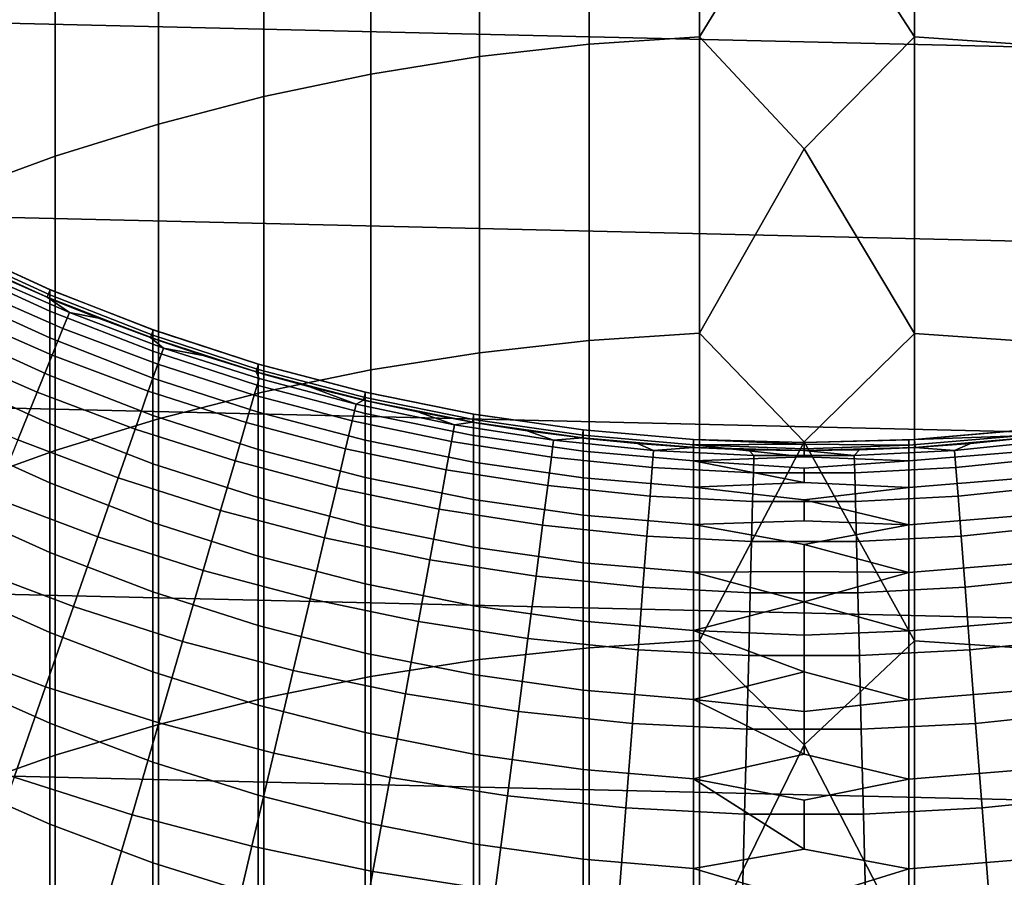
# Model space of a CAD drawing. Header units: metres. Extents: x -28 to 70, y -212 to 27.
# Tile 77 of 220: x -4.84 to 1.24, y -14.63 to -9.34. Entities that reach past the tile are written whole.
import ezdxf

# ---------------------------------------------------------------- set-up
doc = ezdxf.new("R2010")
doc.units = ezdxf.units.M
doc.layers.add('solid_10_261_012_XXX', color=7, linetype='CONTINUOUS')

msp = doc.modelspace()

# ---------------------------------------------------------------- linework, layer by layer
at = {"layer": 'solid_10_261_012_XXX'}
for points in [[(25.587807, -10.075421, -5), (-26.031919, -8.865052, -5), (-26.418852, -7.635068, -5), (26.031919, -8.865052, -5)], [(-1.326928, -7.727907, 340.562347), (-1.326928, -9.490334, 343.059113), (-0.64609, -9.444688, 343.092285), (-0.64609, -7.681373, 340.594238)], [(-0.64609, -7.681373, 340.594238), (-0.64609, -9.444688, 343.092285), (0, -8.391005, 341.647461)], [(0.682211, -7.683031, 340.593109), (0, -8.391005, 341.647461), (0.682211, -9.446315, 343.091095)], [(0.682211, -7.683031, 340.593109), (0.682211, -9.446315, 343.091095), (1.362875, -9.493628, 343.056732), (1.362875, -7.731265, 340.560028)], [(-2.00343, -7.806455, 340.508484), (-2.00343, -9.567381, 343.003143), (-1.326928, -9.490334, 343.059113), (-1.326928, -7.727907, 340.562347)], [(-2.673383, -7.916759, 340.432861), (-2.673383, -9.675578, 342.92453), (-2.00343, -9.567381, 343.003143), (-2.00343, -7.806455, 340.508484)], [(-3.334599, -8.058459, 340.335693), (-3.334599, -9.814572, 342.823547), (-2.673383, -9.675578, 342.92453), (-2.673383, -7.916759, 340.432861)], [(-3.984917, -8.231093, 340.217346), (-3.984917, -9.983909, 342.700531), (-3.334599, -9.814572, 342.823547), (-3.334599, -8.058459, 340.335693)], [(-4.62221, -8.434095, 340.078156), (-4.62221, -10.183033, 342.555847), (-3.984917, -9.983909, 342.700531), (-3.984917, -8.231093, 340.217346)], [(-5.244397, -8.666803, 339.91861), (-5.244397, -10.411296, 342.390015), (-4.62221, -10.183033, 342.555847), (-4.62221, -8.434095, 340.078156)], [(0.682211, -9.446315, 343.091095), (0, -8.391005, 341.647461), (-0.64609, -9.444688, 343.092285), (0, -10.136432, 344.063324)], [(25.087387, -11.263793, -5), (-25.587807, -10.075421, -5), (-26.031919, -8.865052, -5), (25.587807, -10.075421, -5)], [(-1.326928, -9.490334, 343.059113), (-1.326928, -11.320302, 345.506836), (-0.64609, -11.275578, 345.541229), (-0.64609, -9.444688, 343.092285)], [(-0.64609, -9.444688, 343.092285), (-0.64609, -11.275578, 345.541229), (0, -10.136432, 344.063324)], [(0.682211, -9.446315, 343.091095), (0, -10.136432, 344.063324), (0.682211, -11.277173, 345.540009)], [(0.682211, -9.446315, 343.091095), (0.682211, -11.277173, 345.540009), (1.362875, -11.323529, 345.504364), (1.362875, -9.493628, 343.056732)], [(-2.00343, -9.567381, 343.003143), (-2.00343, -11.395791, 345.448792), (-1.326928, -11.320302, 345.506836), (-1.326928, -9.490334, 343.059113)], [(-2.673383, -9.675578, 342.92453), (-2.673383, -11.501801, 345.367249), (-2.00343, -11.395791, 345.448792), (-2.00343, -9.567381, 343.003143)], [(-3.334599, -9.814572, 342.823547), (-3.334599, -11.637985, 345.262512), (-2.673383, -11.501801, 345.367249), (-2.673383, -9.675578, 342.92453)], [(-3.984917, -9.983909, 342.700531), (-3.984917, -11.803897, 345.134888), (-3.334599, -11.637985, 345.262512), (-3.334599, -9.814572, 342.823547)], [(-4.62221, -10.183033, 342.555847), (-4.62221, -11.998996, 344.984833), (-3.984917, -11.803897, 345.134888), (-3.984917, -9.983909, 342.700531)], [(24.531904, -12.427213, -5), (-25.087387, -11.263793, -5), (-25.587807, -10.075421, -5), (25.087387, -11.263793, -5)], [(0.682211, -11.277173, 345.540009), (0, -10.136432, 344.063324), (-0.64609, -11.275578, 345.541229), (0, -11.945554, 346.431885)], [(-5.244397, -10.411296, 342.390015), (-5.244397, -12.222644, 344.812805), (-4.62221, -11.998996, 344.984833), (-4.62221, -10.183033, 342.555847)], [(-4.65179, -11.007422, 231.529999), (-5.272583, -10.723916, 231.529999), (-5.294706, -10.768755, 231.529999), (-4.671167, -11.053514, 231.529999)], [(-4.65179, -11.007422, 231.529999), (-4.65555, -11.005833, 277.299988), (-5.27688, -10.721802, 277.299988), (-5.272583, -10.723916, 231.529999)], [(-5.27688, -10.755114, 279.738617), (-5.27688, -10.721802, 277.299988), (-4.65555, -11.005833, 277.299988), (-4.65555, -11.039038, 279.730865)], [(-4.65555, -11.039038, 279.730865), (-4.65555, -11.13863, 282.159912), (-5.27688, -10.855022, 282.175415), (-5.27688, -10.755114, 279.738617)], [(-4.592201, -11.086555, 193.699997), (-4.671167, -11.053514, 231.529999), (-5.294706, -10.768755, 231.529999), (-5.206605, -10.811626, 193.699997)], [(-4.353693, -11.182368, 181), (-4.592201, -11.086555, 193.699997), (-5.206605, -10.811626, 193.699997), (-4.671241, -11.053484, 181)], [(-4.671241, -11.053484, 181), (-5.206605, -10.811626, 193.699997), (-4.98498, -10.915584, 181)], [(-4.65555, -11.13863, 282.159912), (-4.65555, -11.304533, 284.585327), (-5.27688, -11.021456, 284.608582), (-5.27688, -10.855022, 282.175415)], [(-5.146593, -10.995808, 177.712189), (-4.573719, -11.246168, 177.712189), (-4.533841, -11.148114, 179.363678), (-5.10172, -10.899936, 179.363678)], [(-5.10172, -10.899936, 179.363678), (-4.533841, -11.148114, 179.363678), (-4.671241, -11.053484, 181), (-4.98498, -10.915584, 181)], [(-5.22151, -11.155869, 176.066772), (-4.640297, -11.409875, 176.066772), (-4.573719, -11.246168, 177.712189), (-5.146593, -10.995808, 177.712189)], [(-4.65555, -11.304533, 284.585327), (-4.65555, -11.536624, 287.00531), (-5.27688, -11.254287, 287.036285), (-5.27688, -11.021456, 284.608582)], [(-4.533841, -11.148114, 179.363678), (-4.353693, -11.182368, 181), (-4.671241, -11.053484, 181)], [(-4.015775, -11.255047, 231.529999), (-4.65179, -11.007422, 231.529999), (-4.671167, -11.053514, 231.529999), (-4.032648, -11.302112, 231.529999)], [(-3.963349, -11.3266, 193.699997), (-4.032648, -11.302112, 231.529999), (-4.671167, -11.053514, 231.529999), (-4.592201, -11.086555, 193.699997)], [(-4.015775, -11.255047, 231.529999), (-4.019004, -11.253893, 277.299988), (-4.65555, -11.005833, 277.299988), (-4.65179, -11.007422, 231.529999)], [(-4.65555, -11.039038, 279.730865), (-4.65555, -11.005833, 277.299988), (-4.019004, -11.253893, 277.299988), (-4.019004, -11.287005, 279.724091)], [(-4.019004, -11.287005, 279.724091), (-4.019004, -11.386319, 282.146362), (-4.65555, -11.13863, 282.159912), (-4.65555, -11.039038, 279.730865)], [(-3.708204, -11.412678, 181), (-3.963349, -11.3266, 193.699997), (-4.592201, -11.086555, 193.699997), (-4.032593, -11.302133, 181)], [(-4.032593, -11.302133, 181), (-4.592201, -11.086555, 193.699997), (-4.353693, -11.182368, 181)], [(-5.326333, -11.379826, 174.430466), (-4.733452, -11.63893, 174.430466), (-4.640297, -11.409875, 176.066772), (-5.22151, -11.155869, 176.066772)], [(-4.019004, -11.386319, 282.146362), (-4.019004, -11.55176, 284.565002), (-4.65555, -11.304533, 284.585327), (-4.65555, -11.13863, 282.159912)], [(-4.573719, -11.246168, 177.712189), (-3.988716, -11.466706, 177.712189), (-3.953938, -11.366729, 179.363678), (-4.533841, -11.148114, 179.363678)], [(-4.533841, -11.148114, 179.363678), (-3.953938, -11.366729, 179.363678), (-4.032593, -11.302133, 181), (-4.353693, -11.182368, 181)], [(23.922382, -13.563541, -5), (-24.531904, -12.427213, -5), (-25.087387, -11.263793, -5), (24.531904, -12.427213, -5)], [(-4.65555, -11.536624, 287.00531), (-4.65555, -11.834729, 289.41803), (-5.27688, -11.553344, 289.456726), (-5.27688, -11.254287, 287.036285)], [(-4.640297, -11.409875, 176.066772), (-4.046778, -11.633623, 176.066772), (-3.988716, -11.466706, 177.712189), (-4.573719, -11.246168, 177.712189)], [(-3.3667, -11.465941, 231.529999), (-4.015775, -11.255047, 231.529999), (-4.032648, -11.302112, 231.529999), (-3.38072, -11.513935, 231.529999)], [(-3.322026, -11.531008, 193.699997), (-3.38072, -11.513935, 231.529999), (-4.032648, -11.302112, 231.529999), (-3.963349, -11.3266, 193.699997)], [(-3.953938, -11.366729, 179.363678), (-3.708204, -11.412678, 181), (-4.032593, -11.302133, 181)], [(-3.3667, -11.465941, 231.529999), (-3.369324, -11.465172, 277.299988), (-4.019004, -11.253893, 277.299988), (-4.015775, -11.255047, 231.529999)], [(-4.019004, -11.287005, 279.724091), (-4.019004, -11.253893, 277.299988), (-3.369324, -11.465172, 277.299988), (-3.369324, -11.498205, 279.718323)], [(-3.369324, -11.498205, 279.718323), (-3.369324, -11.597282, 282.134827), (-4.019004, -11.386319, 282.146362), (-4.019004, -11.287005, 279.724091)], [(-1.326928, -11.320302, 345.506836), (-1.326928, -13.216446, 347.903656), (-0.64609, -13.172679, 347.93927), (-0.64609, -11.275578, 345.541229)], [(-0.64609, -11.275578, 345.541229), (-0.64609, -13.172679, 347.93927), (0, -11.945554, 346.431885)], [(0.682211, -11.277173, 345.540009), (0, -11.945554, 346.431885), (0.682211, -13.174239, 347.937988)], [(0.682211, -11.277173, 345.540009), (0.682211, -13.174239, 347.937988), (1.362875, -13.219604, 347.901093), (1.362875, -11.323529, 345.504364)], [(-4.019004, -11.55176, 284.565002), (-4.019004, -11.783204, 286.978241), (-4.65555, -11.536624, 287.00531), (-4.65555, -11.304533, 284.585327)], [(-3.05062, -11.605762, 181), (-3.322026, -11.531008, 193.699997), (-3.963349, -11.3266, 193.699997), (-3.380791, -11.513916, 181)], [(-3.380791, -11.513916, 181), (-3.963349, -11.3266, 193.699997), (-3.708204, -11.412678, 181)], [(-2.00343, -11.395791, 345.448792), (-2.00343, -13.290321, 347.843567), (-1.326928, -13.216446, 347.903656), (-1.326928, -11.320302, 345.506836)], [(-5.460868, -11.667263, 172.806305), (-4.853011, -11.932912, 172.806305), (-4.733452, -11.63893, 174.430466), (-5.326333, -11.379826, 174.430466)], [(-4.733452, -11.63893, 174.430466), (-4.128018, -11.86717, 174.430466), (-4.046778, -11.633623, 176.066772), (-4.640297, -11.409875, 176.066772)], [(-3.369324, -11.597282, 282.134827), (-3.369324, -11.76233, 284.547729), (-4.019004, -11.55176, 284.565002), (-4.019004, -11.386319, 282.146362)], [(-3.988716, -11.466706, 177.712189), (-3.393135, -11.656837, 177.712189), (-3.363551, -11.555202, 179.363678), (-3.953938, -11.366729, 179.363678)], [(-3.953938, -11.366729, 179.363678), (-3.363551, -11.555202, 179.363678), (-3.380791, -11.513916, 181), (-3.708204, -11.412678, 181)], [(-2.673383, -11.501801, 345.367249), (-2.673383, -13.394065, 347.759155), (-2.00343, -13.290321, 347.843567), (-2.00343, -11.395791, 345.448792)], [(-4.046778, -11.633623, 176.066772), (-3.442528, -11.826521, 176.066772), (-3.393135, -11.656837, 177.712189), (-3.988716, -11.466706, 177.712189)], [(-2.706615, -11.639448, 231.529999), (-3.3667, -11.465941, 231.529999), (-3.38072, -11.513935, 231.529999), (-2.71801, -11.688131, 231.529999)], [(-2.706615, -11.639448, 231.529999), (-2.708631, -11.638978, 277.299988), (-3.369324, -11.465172, 277.299988), (-3.3667, -11.465941, 231.529999)], [(-3.369324, -11.498205, 279.718323), (-3.369324, -11.465172, 277.299988), (-2.708631, -11.638978, 277.299988), (-2.708631, -11.671947, 279.713562)], [(-4.019004, -11.783204, 286.978241), (-4.019004, -12.080479, 289.384247), (-4.65555, -11.834729, 289.41803), (-4.65555, -11.536624, 287.00531)], [(-2.764244, -11.713032, 179.363678), (-3.05062, -11.605762, 181), (-3.380791, -11.513916, 181), (-3.363551, -11.555202, 179.363678)], [(-2.670251, -11.699135, 193.699997), (-2.71801, -11.688131, 231.529999), (-3.38072, -11.513935, 231.529999), (-3.322026, -11.531008, 193.699997)], [(-2.708631, -11.671947, 279.713562), (-2.708631, -11.77083, 282.125336), (-3.369324, -11.597282, 282.134827), (-3.369324, -11.498205, 279.718323)], [(-3.334599, -11.637985, 345.262512), (-3.334599, -13.527336, 347.650726), (-2.673383, -13.394065, 347.759155), (-2.673383, -11.501801, 345.367249)], [(-2.383085, -11.760991, 181), (-2.670251, -11.699135, 193.699997), (-3.322026, -11.531008, 193.699997), (-2.717961, -11.688143, 181)], [(-2.717961, -11.688143, 181), (-3.322026, -11.531008, 193.699997), (-3.05062, -11.605762, 181)], [(-4.65555, -11.834729, 289.41803), (-4.65555, -12.198627, 291.821747), (-5.27688, -11.918404, 291.868073), (-5.27688, -11.553344, 289.456726)], [(-3.369324, -11.76233, 284.547729), (-3.369324, -11.993222, 286.9552), (-4.019004, -11.783204, 286.978241), (-4.019004, -11.55176, 284.565002)], [(-3.393135, -11.656837, 177.712189), (-2.788557, -11.816055, 177.712189), (-2.764244, -11.713032, 179.363678), (-3.363551, -11.555202, 179.363678)], [(-2.708631, -11.77083, 282.125336), (-2.708631, -11.935554, 284.533478), (-3.369324, -11.76233, 284.547729), (-3.369324, -11.597282, 282.134827)], [(-2.764244, -11.713032, 179.363678), (-2.717961, -11.688143, 181), (-3.05062, -11.605762, 181)], [(-4.853011, -11.932912, 172.806305), (-4.232285, -12.166917, 172.806305), (-4.128018, -11.86717, 174.430466), (-4.733452, -11.63893, 174.430466)], [(-4.128018, -11.86717, 174.430466), (-3.511637, -12.063941, 174.430466), (-3.442528, -11.826521, 176.066772), (-4.046778, -11.633623, 176.066772)], [(-3.984917, -11.803897, 345.134888), (-3.984917, -13.689701, 347.518646), (-3.334599, -13.527336, 347.650726), (-3.334599, -11.637985, 345.262512)], [(-3.442528, -11.826521, 176.066772), (-2.829149, -11.988057, 176.066772), (-2.788557, -11.816055, 177.712189), (-3.393135, -11.656837, 177.712189)], [(-2.037732, -11.774979, 231.529999), (-2.706615, -11.639448, 231.529999), (-2.71801, -11.688131, 231.529999), (-2.046216, -11.824253, 231.529999)], [(-2.037732, -11.774979, 231.529999), (-2.039085, -11.774746, 277.299988), (-2.708631, -11.638978, 277.299988), (-2.706615, -11.639448, 231.529999)], [(-2.708631, -11.671947, 279.713562), (-2.708631, -11.638978, 277.299988), (-2.039085, -11.774746, 277.299988), (-2.039085, -11.807664, 279.709869)], [(-2.788557, -11.816055, 177.712189), (-2.176584, -11.943939, 177.712189), (-2.157606, -11.839801, 179.363678), (-2.764244, -11.713032, 179.363678)], [(-2.764244, -11.713032, 179.363678), (-2.157606, -11.839801, 179.363678), (-2.383085, -11.760991, 181), (-2.717961, -11.688143, 181)], [(-2.010075, -11.830452, 193.699997), (-2.046216, -11.824253, 231.529999), (-2.71801, -11.688131, 231.529999), (-2.670251, -11.699135, 193.699997)], [(-2.039085, -11.807664, 279.709869), (-2.039085, -11.906395, 282.11792), (-2.708631, -11.77083, 282.125336), (-2.708631, -11.671947, 279.713562)], [(-1.707778, -11.877857, 181), (-2.010075, -11.830452, 193.699997), (-2.670251, -11.699135, 193.699997), (-2.046266, -11.824246, 181)], [(-2.046266, -11.824246, 181), (-2.670251, -11.699135, 193.699997), (-2.383085, -11.760991, 181)], [(-3.369324, -11.993222, 286.9552), (-3.369324, -12.28979, 289.355499), (-4.019004, -12.080479, 289.384247), (-4.019004, -11.783204, 286.978241)], [(-2.708631, -11.935554, 284.533478), (-2.708631, -12.165993, 286.936249), (-3.369324, -11.993222, 286.9552), (-3.369324, -11.76233, 284.547729)], [(-2.039085, -11.906395, 282.11792), (-2.039085, -12.070865, 284.522369), (-2.708631, -11.935554, 284.533478), (-2.708631, -11.77083, 282.125336)], [(-2.157606, -11.839801, 179.363678), (-2.046266, -11.824246, 181), (-2.383085, -11.760991, 181)], [(-1.36218, -11.872108, 231.529999), (-2.037732, -11.774979, 231.529999), (-2.046216, -11.824253, 231.529999), (-1.367927, -11.921777, 231.529999)], [(-1.36218, -11.872108, 231.529999), (-1.362875, -11.872029, 277.299988), (-2.039085, -11.774746, 277.299988), (-2.037732, -11.774979, 231.529999)], [(-2.039085, -11.807664, 279.709869), (-2.039085, -11.774746, 277.299988), (-1.362875, -11.872029, 277.299988), (-1.362875, -11.904911, 279.707184)], [(-4.019004, -12.080479, 289.384247), (-4.019004, -12.443362, 291.78125), (-4.65555, -12.198627, 291.821747), (-4.65555, -11.834729, 289.41803)], [(-4.62221, -11.998996, 344.984833), (-4.62221, -13.880629, 347.363312), (-3.984917, -13.689701, 347.518646), (-3.984917, -11.803897, 345.134888)], [(-3.511637, -12.063941, 174.430466), (-2.885945, -12.22872, 174.430466), (-2.829149, -11.988057, 176.066772), (-3.442528, -11.826521, 176.066772)], [(-2.829149, -11.988057, 176.066772), (-2.208267, -12.117804, 176.066772), (-2.176584, -11.943939, 177.712189), (-2.788557, -11.816055, 177.712189)], [(-2.176584, -11.943939, 177.712189), (-1.558839, -12.040151, 177.712189), (-1.545247, -11.935173, 179.363678), (-2.157606, -11.839801, 179.363678)], [(-2.157606, -11.839801, 179.363678), (-1.545247, -11.935173, 179.363678), (-1.707778, -11.877857, 181), (-2.046266, -11.824246, 181)], [(-1.343574, -11.924546, 193.699997), (-1.367927, -11.921777, 231.529999), (-2.046216, -11.824253, 231.529999), (-2.010075, -11.830452, 193.699997)], [(-1.362875, -11.904911, 279.707184), (-1.362875, -12.003533, 282.11261), (-2.039085, -11.906395, 282.11792), (-2.039085, -11.807664, 279.709869)], [(-1.0269, -11.95598, 181), (-1.343574, -11.924546, 193.699997), (-2.010075, -11.830452, 193.699997), (-1.367897, -11.921781, 181)], [(-1.367897, -11.921781, 181), (-2.010075, -11.830452, 193.699997), (-1.707778, -11.877857, 181)], [(-4.232285, -12.166917, 172.806305), (-3.600336, -12.368657, 172.806305), (-3.511637, -12.063941, 174.430466), (-4.128018, -11.86717, 174.430466)], [(-1.362875, -12.003533, 282.11261), (-1.362875, -12.167822, 284.514404), (-2.039085, -12.070865, 284.522369), (-2.039085, -11.906395, 282.11792)], [(-1.545247, -11.935173, 179.363678), (-1.367897, -11.921781, 181), (-1.707778, -11.877857, 181)], [(-0.682208, -11.930509, 231.529999), (-1.36218, -11.872108, 231.529999), (-1.367927, -11.921777, 231.529999), (-0.685048, -11.980428, 231.529999)], [(-1.36218, -11.872108, 231.529999), (-0.682208, -11.930509, 231.529999), (-0.682211, -11.930511, 277.299988), (-1.362875, -11.872029, 277.299988)], [(-1.362875, -11.904911, 279.707184), (-1.362875, -11.872029, 277.299988), (-0.682211, -11.930511, 277.299988), (-0.682211, -11.963371, 279.705597)], [(-0.682211, -11.963371, 279.705597), (-0.682211, -12.061928, 282.109406), (-1.362875, -12.003533, 282.11261), (-1.362875, -11.904911, 279.707184)], [(0.64609, -11.965381, 279.705536), (0.64609, -11.932522, 277.299988), (0.682211, -11.930511, 277.299988), (1.326928, -11.908981, 279.707092)], [(1.326928, -11.908981, 279.707092), (1.326928, -12.007599, 282.112366), (0.64609, -12.063935, 282.109283), (0.64609, -11.965381, 279.705536)], [(0.682208, -11.930509, 231.529999), (1.36218, -11.872108, 231.529999), (1.326928, -11.876101, 277.299988), (0.682211, -11.930511, 277.299988)], [(1.367927, -11.921777, 231.529999), (1.36218, -11.872108, 231.529999), (0.682208, -11.930509, 231.529999), (0.685048, -11.980428, 231.529999)], [(1.326928, -11.908981, 279.707092), (0.682211, -11.930511, 277.299988), (1.326928, -11.876101, 277.299988)], [(-4.65555, -12.198627, 291.821747), (-4.65555, -12.628046, 294.2146), (-5.27688, -12.349193, 294.268585), (-5.27688, -11.918404, 291.868073)], [(-4.998755, -12.291275, 171.197281), (-4.359387, -12.532308, 171.197281), (-4.232285, -12.166917, 172.806305), (-4.853011, -11.932912, 172.806305)], [(-2.039085, -12.070865, 284.522369), (-2.039085, -12.30095, 286.921448), (-2.708631, -12.165993, 286.936249), (-2.708631, -11.935554, 284.533478)], [(-2.208267, -12.117804, 176.066772), (-1.58153, -12.215415, 176.066772), (-1.558839, -12.040151, 177.712189), (-2.176584, -11.943939, 177.712189)], [(-1.558839, -12.040151, 177.712189), (-0.93696, -12.104434, 177.712189), (-0.92879, -11.998896, 179.363678), (-1.545247, -11.935173, 179.363678)], [(-1.545247, -11.935173, 179.363678), (-0.92879, -11.998896, 179.363678), (-1.0269, -11.95598, 181), (-1.367897, -11.921781, 181)], [(-0.672845, -11.981122, 193.699997), (-0.685048, -11.980428, 231.529999), (-1.367927, -11.921777, 231.529999), (-1.343574, -11.924546, 193.699997)], [(-0.342673, -11.995107, 181), (-0.672845, -11.981122, 193.699997), (-1.343574, -11.924546, 193.699997), (-0.685066, -11.98043, 181)], [(-0.685066, -11.98043, 181), (-1.343574, -11.924546, 193.699997), (-1.0269, -11.95598, 181)], [(-0.92879, -11.998896, 179.363678), (-0.685066, -11.98043, 181), (-1.0269, -11.95598, 181)], [(0, -11.95, 231.529999), (-0.682208, -11.930509, 231.529999), (-0.685048, -11.980428, 231.529999), (0, -12, 231.529999)], [(-0.682208, -11.930509, 231.529999), (0, -11.95, 231.529999), (0, -11.95, 277.299988), (-0.682211, -11.930511, 277.299988)], [(0, -11.959852, 278.617188), (-0.682211, -11.930511, 277.299988), (0, -11.95, 277.299988)], [(0, -11.959852, 278.617188), (-0.682211, -11.963371, 279.705597), (-0.682211, -11.930511, 277.299988)], [(0, -11.959852, 278.617188), (0, -11.989408, 279.934052), (-0.682211, -11.963371, 279.705597)], [(0, -12.03866, 281.250336), (-0.682211, -12.061928, 282.109406), (-0.682211, -11.963371, 279.705597)], [(0, -11.989408, 279.934052), (0, -12.03866, 281.250336), (-0.682211, -11.963371, 279.705597)], [(0.682211, -13.174239, 347.937988), (0, -11.945554, 346.431885), (-0.64609, -13.172679, 347.93927), (0, -13.817085, 348.751434)], [(0.682208, -11.930509, 231.529999), (0, -11.95, 231.529999), (0, -12, 231.529999), (0.685048, -11.980428, 231.529999)], [(0.64609, -11.932522, 277.299988), (0, -11.95, 277.299988), (0, -11.95, 231.529999), (0.682208, -11.930509, 231.529999)], [(0, -11.959852, 278.617188), (0, -11.95, 277.299988), (0.64609, -11.932522, 277.299988), (0.64609, -11.965381, 279.705536)], [(0.64609, -11.965381, 279.705536), (0, -11.989408, 279.934052), (0, -11.959852, 278.617188)], [(0.64609, -11.965381, 279.705536), (0.64609, -12.063935, 282.109283), (0, -12.03866, 281.250336), (0, -11.989408, 279.934052)], [(0.682208, -11.930509, 231.529999), (0.682211, -11.930511, 277.299988), (0.64609, -11.932522, 277.299988)], [(1.367927, -11.921777, 231.529999), (0.685048, -11.980428, 231.529999), (1.0269, -11.95598, 181), (1.367897, -11.921781, 181)], [(0.685048, -11.980428, 231.529999), (0.685066, -11.98043, 181), (1.0269, -11.95598, 181)], [(0.92879, -11.998896, 179.363678), (1.0269, -11.95598, 181), (0.685066, -11.98043, 181)], [(0.92879, -11.998896, 179.363678), (1.545247, -11.935173, 179.363678), (1.367897, -11.921781, 181), (1.0269, -11.95598, 181)], [(0.93696, -12.104434, 177.712189), (1.558839, -12.040151, 177.712189), (1.545247, -11.935173, 179.363678), (0.92879, -11.998896, 179.363678)], [(-5.244397, -12.222644, 344.812805), (-5.244397, -14.099494, 347.185242), (-4.62221, -13.880629, 347.363312), (-4.62221, -11.998996, 344.984833)], [(-2.708631, -12.165993, 286.936249), (-2.708631, -12.461978, 289.331818), (-3.369324, -12.28979, 289.355499), (-3.369324, -11.993222, 286.9552)], [(-2.885945, -12.22872, 174.430466), (-2.252599, -12.361071, 174.430466), (-2.208267, -12.117804, 176.066772), (-2.829149, -11.988057, 176.066772)], [(-0.682211, -12.061928, 282.109406), (-0.682211, -12.226107, 284.509613), (-1.362875, -12.167822, 284.514404), (-1.362875, -12.003533, 282.11261)], [(-0.93696, -12.104434, 177.712189), (-0.312596, -12.136618, 177.712189), (-0.309871, -12.030799, 179.363678), (-0.92879, -11.998896, 179.363678)], [(-0.92879, -11.998896, 179.363678), (-0.309871, -12.030799, 179.363678), (-0.342673, -11.995107, 181), (-0.685066, -11.98043, 181)], [(-0.672845, -11.981122, 193.699997), (0, -12, 193.699997), (0, -12, 231.529999), (-0.685048, -11.980428, 231.529999)], [(-0.342673, -11.995107, 181), (0, -12, 181), (0, -12, 193.699997), (-0.672845, -11.981122, 193.699997)], [(0.309871, -12.030799, 179.363678), (0, -12, 181), (-0.342673, -11.995107, 181), (-0.309871, -12.030799, 179.363678)], [(-0.312596, -12.136618, 177.712189), (0.312596, -12.136618, 177.712189), (0.309871, -12.030799, 179.363678), (-0.309871, -12.030799, 179.363678)], [(0.685048, -11.980428, 231.529999), (0, -12, 231.529999), (0.342673, -11.995107, 181), (0.685066, -11.98043, 181)], [(0.342673, -11.995107, 181), (0, -12, 231.529999), (0, -12, 193.699997)], [(0.342673, -11.995107, 181), (0, -12, 193.699997), (0, -12, 181)], [(0.309871, -12.030799, 179.363678), (0.342673, -11.995107, 181), (0, -12, 181)], [(0.309871, -12.030799, 179.363678), (0.92879, -11.998896, 179.363678), (0.685066, -11.98043, 181), (0.342673, -11.995107, 181)], [(0.312596, -12.136618, 177.712189), (0.93696, -12.104434, 177.712189), (0.92879, -11.998896, 179.363678), (0.309871, -12.030799, 179.363678)], [(1.326928, -12.007599, 282.112366), (1.326928, -12.17188, 284.514069), (0.64609, -12.228111, 284.50946), (0.64609, -12.063935, 282.109283)], [(-3.369324, -12.28979, 289.355499), (-3.369324, -12.65181, 291.746765), (-4.019004, -12.443362, 291.78125), (-4.019004, -12.080479, 289.384247)], [(-3.600336, -12.368657, 172.806305), (-2.958839, -12.537598, 172.806305), (-2.885945, -12.22872, 174.430466), (-3.511637, -12.063941, 174.430466)], [(-1.362875, -12.167822, 284.514404), (-1.362875, -12.397654, 286.910828), (-2.039085, -12.30095, 286.921448), (-2.039085, -12.070865, 284.522369)], [(-1.58153, -12.215415, 176.066772), (-0.950599, -12.280634, 176.066772), (-0.93696, -12.104434, 177.712189), (-1.558839, -12.040151, 177.712189)], [(0.64609, -12.063935, 282.109283), (0, -12.107598, 282.565765), (-0.682211, -12.061928, 282.109406), (0, -12.03866, 281.250336)], [(0, -12.196206, 283.879974), (-0.682211, -12.226107, 284.509613), (-0.682211, -12.061928, 282.109406)], [(0, -12.107598, 282.565765), (0, -12.196206, 283.879974), (-0.682211, -12.061928, 282.109406)], [(0.64609, -12.063935, 282.109283), (0.64609, -12.228111, 284.50946), (0, -12.196206, 283.879974), (0, -12.107598, 282.565765)], [(0.950599, -12.280634, 176.066772), (1.58153, -12.215415, 176.066772), (1.558839, -12.040151, 177.712189), (0.93696, -12.104434, 177.712189)], [(-2.252599, -12.361071, 174.430466), (-1.61328, -12.460642, 174.430466), (-1.58153, -12.215415, 176.066772), (-2.208267, -12.117804, 176.066772)], [(-0.950599, -12.280634, 176.066772), (-0.317147, -12.313286, 176.066772), (-0.312596, -12.136618, 177.712189), (-0.93696, -12.104434, 177.712189)], [(-0.317147, -12.313286, 176.066772), (0.317147, -12.313286, 176.066772), (0.312596, -12.136618, 177.712189), (-0.312596, -12.136618, 177.712189)], [(0.317147, -12.313286, 176.066772), (0.950599, -12.280634, 176.066772), (0.93696, -12.104434, 177.712189), (0.312596, -12.136618, 177.712189)], [(-4.019004, -12.443362, 291.78125), (-4.019004, -12.871584, 294.16745), (-4.65555, -12.628046, 294.2146), (-4.65555, -12.198627, 291.821747)], [(-4.359387, -12.532308, 171.197281), (-3.708459, -12.740108, 171.197281), (-3.600336, -12.368657, 172.806305), (-4.232285, -12.166917, 172.806305)], [(-2.039085, -12.30095, 286.921448), (-2.039085, -12.59648, 289.313324), (-2.708631, -12.461978, 289.331818), (-2.708631, -12.165993, 286.936249)], [(-0.682211, -12.226107, 284.509613), (-0.682211, -12.455787, 286.904449), (-1.362875, -12.397654, 286.910828), (-1.362875, -12.167822, 284.514404)], [(0.64609, -12.228111, 284.50946), (0, -12.304463, 285.192749), (-0.682211, -12.226107, 284.509613), (0, -12.196206, 283.879974)], [(1.326928, -12.17188, 284.514069), (1.326928, -12.401701, 286.9104), (0.64609, -12.457786, 286.904236), (0.64609, -12.228111, 284.50946)], [(-2.958839, -12.537598, 172.806305), (-2.309496, -12.673292, 172.806305), (-2.252599, -12.361071, 174.430466), (-2.885945, -12.22872, 174.430466)], [(-1.61328, -12.460642, 174.430466), (-0.969682, -12.527169, 174.430466), (-0.950599, -12.280634, 176.066772), (-1.58153, -12.215415, 176.066772)], [(0, -12.304463, 285.192749), (0, -12.432347, 286.503723), (-0.682211, -12.455787, 286.904449), (-0.682211, -12.226107, 284.509613)], [(0.64609, -12.228111, 284.50946), (0.64609, -12.457786, 286.904236), (0, -12.304463, 285.192749)], [(0.969682, -12.527169, 174.430466), (1.61328, -12.460642, 174.430466), (1.58153, -12.215415, 176.066772), (0.950599, -12.280634, 176.066772)], [(-5.170413, -12.71336, 169.606369), (-4.509089, -12.962669, 169.606369), (-4.359387, -12.532308, 171.197281), (-4.998755, -12.291275, 171.197281)], [(-2.708631, -12.461978, 289.331818), (-2.708631, -12.823287, 291.718414), (-3.369324, -12.65181, 291.746765), (-3.369324, -12.28979, 289.355499)], [(-1.362875, -12.397654, 286.910828), (-1.362875, -12.692858, 289.300079), (-2.039085, -12.59648, 289.313324), (-2.039085, -12.30095, 286.921448)], [(-0.969682, -12.527169, 174.430466), (-0.323513, -12.560478, 174.430466), (-0.317147, -12.313286, 176.066772), (-0.950599, -12.280634, 176.066772)], [(-0.323513, -12.560478, 174.430466), (0.323513, -12.560478, 174.430466), (0.317147, -12.313286, 176.066772), (-0.317147, -12.313286, 176.066772)], [(0.64609, -12.457786, 286.904236), (0, -12.432347, 286.503723), (0, -12.304463, 285.192749)], [(0.323513, -12.560478, 174.430466), (0.969682, -12.527169, 174.430466), (0.950599, -12.280634, 176.066772), (0.317147, -12.313286, 176.066772)], [(-4.65555, -12.628046, 294.2146), (-4.65555, -13.122664, 296.594818), (-5.27688, -12.84539, 296.656403), (-5.27688, -12.349193, 294.268585)], [(-3.708459, -12.740108, 171.197281), (-3.047698, -12.914122, 171.197281), (-2.958839, -12.537598, 172.806305), (-3.600336, -12.368657, 172.806305)], [(-2.309496, -12.673292, 172.806305), (-1.654028, -12.775378, 172.806305), (-1.61328, -12.460642, 174.430466), (-2.252599, -12.361071, 174.430466)], [(23.260418, -14.669795, -5), (-23.922382, -13.563541, -5), (-24.531904, -12.427213, -5), (23.922382, -13.563541, -5)], [(-3.369324, -12.65181, 291.746765), (-3.369324, -13.079012, 294.127289), (-4.019004, -12.871584, 294.16745), (-4.019004, -12.443362, 291.78125)], [(-0.682211, -12.455787, 286.904449), (-0.682211, -12.750794, 289.292114), (-1.362875, -12.692858, 289.300079), (-1.362875, -12.397654, 286.910828)], [(0.64609, -12.457786, 286.904236), (0, -12.579828, 287.812653), (-0.682211, -12.455787, 286.904449), (0, -12.432347, 286.503723)], [(0, -12.579828, 287.812653), (0, -12.746874, 289.119232), (-0.682211, -12.750794, 289.292114), (-0.682211, -12.455787, 286.904449)], [(1.326928, -12.401701, 286.9104), (1.326928, -12.696891, 289.29953), (0.64609, -12.752787, 289.29184), (0.64609, -12.457786, 286.904236)], [(-2.039085, -12.59648, 289.313324), (-2.039085, -12.957234, 291.696259), (-2.708631, -12.823287, 291.718414), (-2.708631, -12.461978, 289.331818)], [(-1.654028, -12.775378, 172.806305), (-0.994175, -12.843586, 172.806305), (-0.969682, -12.527169, 174.430466), (-1.61328, -12.460642, 174.430466)], [(0.64609, -12.457786, 286.904236), (0.64609, -12.752787, 289.29184), (0, -12.579828, 287.812653)], [(0.994175, -12.843586, 172.806305), (1.654028, -12.775378, 172.806305), (1.61328, -12.460642, 174.430466), (0.969682, -12.527169, 174.430466)], [(-4.509089, -12.962669, 169.606369), (-3.835809, -13.177605, 169.606369), (-3.708459, -12.740108, 171.197281), (-4.359387, -12.532308, 171.197281)], [(-3.047698, -12.914122, 171.197281), (-2.378854, -13.05389, 171.197281), (-2.309496, -12.673292, 172.806305), (-2.958839, -12.537598, 172.806305)], [(-0.994175, -12.843586, 172.806305), (-0.331685, -12.877736, 172.806305), (-0.323513, -12.560478, 174.430466), (-0.969682, -12.527169, 174.430466)], [(-0.331685, -12.877736, 172.806305), (0.331685, -12.877736, 172.806305), (0.323513, -12.560478, 174.430466), (-0.323513, -12.560478, 174.430466)], [(0.331685, -12.877736, 172.806305), (0.994175, -12.843586, 172.806305), (0.969682, -12.527169, 174.430466), (0.323513, -12.560478, 174.430466)], [(-4.019004, -12.871584, 294.16745), (-4.019004, -13.364824, 296.541046), (-4.65555, -13.122664, 296.594818), (-4.65555, -12.628046, 294.2146)], [(-1.362875, -12.692858, 289.300079), (-1.362875, -13.053213, 291.680389), (-2.039085, -12.957234, 291.696259), (-2.039085, -12.59648, 289.313324)], [(0.64609, -12.752787, 289.29184), (0, -12.746874, 289.119232), (0, -12.579828, 287.812653)], [(-2.708631, -12.823287, 291.718414), (-2.708631, -13.24965, 294.094238), (-3.369324, -13.079012, 294.127289), (-3.369324, -12.65181, 291.746765)], [(-2.378854, -13.05389, 171.197281), (-1.703701, -13.159042, 171.197281), (-1.654028, -12.775378, 172.806305), (-2.309496, -12.673292, 172.806305)], [(-0.682211, -12.750794, 289.292114), (-0.682211, -13.110911, 291.670837), (-1.362875, -13.053213, 291.680389), (-1.362875, -12.692858, 289.300079)], [(1.326928, -12.696891, 289.29953), (1.326928, -13.057231, 291.679718), (0.64609, -13.112895, 291.670532), (0.64609, -12.752787, 289.29184)], [(-5.367668, -13.198385, 168.036514), (-4.681115, -13.457206, 168.036514), (-4.509089, -12.962669, 169.606369), (-5.170413, -12.71336, 169.606369)], [(-3.835809, -13.177605, 169.606369), (-3.152356, -13.357594, 169.606369), (-3.047698, -12.914122, 171.197281), (-3.708459, -12.740108, 171.197281)], [(0, -12.746874, 289.119232), (0, -12.933446, 290.423157), (-0.682211, -12.750794, 289.292114)], [(0, -12.933446, 290.423157), (-0.682211, -13.110911, 291.670837), (-0.682211, -12.750794, 289.292114)], [(0.64609, -12.752787, 289.29184), (0, -12.933446, 290.423157), (0, -12.746874, 289.119232)], [(0.64609, -12.752787, 289.29184), (0.64609, -13.112895, 291.670532), (0, -12.933446, 290.423157)], [(-1.703701, -13.159042, 171.197281), (-1.024031, -13.2293, 171.197281), (-0.994175, -12.843586, 172.806305), (-1.654028, -12.775378, 172.806305)], [(1.024031, -13.2293, 171.197281), (1.703701, -13.159042, 171.197281), (1.654028, -12.775378, 172.806305), (0.994175, -12.843586, 172.806305)], [(-4.65555, -13.122664, 296.594818), (-4.65555, -13.682115, 298.960663), (-5.27688, -13.406626, 299.029785), (-5.27688, -12.84539, 296.656403)], [(-3.369324, -13.079012, 294.127289), (-3.369324, -13.571077, 296.495239), (-4.019004, -13.364824, 296.541046), (-4.019004, -12.871584, 294.16745)], [(-2.039085, -12.957234, 291.696259), (-2.039085, -13.382942, 294.068451), (-2.708631, -13.24965, 294.094238), (-2.708631, -12.823287, 291.718414)], [(-1.024031, -13.2293, 171.197281), (-0.341646, -13.264474, 171.197281), (-0.331685, -12.877736, 172.806305), (-0.994175, -12.843586, 172.806305)], [(-0.341646, -13.264474, 171.197281), (0.341646, -13.264474, 171.197281), (0.331685, -12.877736, 172.806305), (-0.331685, -12.877736, 172.806305)], [(0.341646, -13.264474, 171.197281), (1.024031, -13.2293, 171.197281), (0.994175, -12.843586, 172.806305), (0.331685, -12.877736, 172.806305)], [(-3.152356, -13.357594, 169.606369), (-2.460544, -13.502163, 169.606369), (-2.378854, -13.05389, 171.197281), (-3.047698, -12.914122, 171.197281)], [(0, -12.933446, 290.423157), (0, -13.139503, 291.724182), (-0.682211, -13.110911, 291.670837)], [(0.64609, -13.112895, 291.670532), (0, -13.139503, 291.724182), (0, -12.933446, 290.423157)], [(-4.681115, -13.457206, 168.036514), (-3.982148, -13.680341, 168.036514), (-3.835809, -13.177605, 169.606369), (-4.509089, -12.962669, 169.606369)], [(-1.362875, -13.053213, 291.680389), (-1.362875, -13.478453, 294.049957), (-2.039085, -13.382942, 294.068451), (-2.039085, -12.957234, 291.696259)], [(-2.460544, -13.502163, 169.606369), (-1.762207, -13.610927, 169.606369), (-1.703701, -13.159042, 171.197281), (-2.378854, -13.05389, 171.197281)], [(-0.682211, -13.110911, 291.670837), (-0.682211, -13.535869, 294.038849), (-1.362875, -13.478453, 294.049957), (-1.362875, -13.053213, 291.680389)], [(1.326928, -13.057231, 291.679718), (1.326928, -13.48245, 294.049194), (0.64609, -13.537843, 294.038452), (0.64609, -13.112895, 291.670532)], [(-4.019004, -13.364824, 296.541046), (-4.019004, -13.922714, 298.900299), (-4.65555, -13.682115, 298.960663), (-4.65555, -13.122664, 296.594818)], [(-2.708631, -13.24965, 294.094238), (-2.708631, -13.74075, 296.45755), (-3.369324, -13.571077, 296.495239), (-3.369324, -13.079012, 294.127289)], [(0, -13.365, 293.021942), (-0.682211, -13.535869, 294.038849), (-0.682211, -13.110911, 291.670837)], [(0, -13.139503, 291.724182), (0, -13.365, 293.021942), (-0.682211, -13.110911, 291.670837)], [(0.64609, -13.112895, 291.670532), (0.64609, -13.537843, 294.038452), (0, -13.365, 293.021942), (0, -13.139503, 291.724182)], [(-3.982148, -13.680341, 168.036514), (-3.272621, -13.867198, 168.036514), (-3.152356, -13.357594, 169.606369), (-3.835809, -13.177605, 169.606369)], [(-1.762207, -13.610927, 169.606369), (-1.059197, -13.683596, 169.606369), (-1.024031, -13.2293, 171.197281), (-1.703701, -13.159042, 171.197281)], [(-1.326928, -13.216446, 347.903656), (-1.326928, -15.177351, 350.247803), (-0.64609, -15.134574, 350.284576), (-0.64609, -13.172679, 347.93927)], [(-0.64609, -13.172679, 347.93927), (-0.64609, -15.134574, 350.284576), (0, -13.817085, 348.751434)], [(0.682211, -13.174239, 347.937988), (0, -13.817085, 348.751434), (0.682211, -15.136098, 350.283264)], [(0.682211, -13.174239, 347.937988), (0.682211, -15.136098, 350.283264), (1.362875, -15.180438, 350.245148), (1.362875, -13.219604, 347.901093)], [(1.059197, -13.683596, 169.606369), (1.762207, -13.610927, 169.606369), (1.703701, -13.159042, 171.197281), (1.024031, -13.2293, 171.197281)], [(-5.590157, -13.745455, 166.490601), (-4.875146, -14.015004, 166.490601), (-4.681115, -13.457206, 168.036514), (-5.367668, -13.198385, 168.036514)], [(-2.00343, -13.290321, 347.843567), (-2.00343, -15.249557, 350.185699), (-1.326928, -15.177351, 350.247803), (-1.326928, -13.216446, 347.903656)], [(-1.059197, -13.683596, 169.606369), (-0.353378, -13.719978, 169.606369), (-0.341646, -13.264474, 171.197281), (-1.024031, -13.2293, 171.197281)], [(0.353378, -13.719978, 169.606369), (1.059197, -13.683596, 169.606369), (1.024031, -13.2293, 171.197281), (0.341646, -13.264474, 171.197281)], [(-2.039085, -13.382942, 294.068451), (-2.039085, -13.873287, 296.428131), (-2.708631, -13.74075, 296.45755), (-2.708631, -13.24965, 294.094238)], [(-2.673383, -13.394065, 347.759155), (-2.673383, -15.350957, 350.09848), (-2.00343, -15.249557, 350.185699), (-2.00343, -13.290321, 347.843567)], [(-0.353378, -13.719978, 169.606369), (0.353378, -13.719978, 169.606369), (0.341646, -13.264474, 171.197281), (-0.341646, -13.264474, 171.197281)], [(-3.369324, -13.571077, 296.495239), (-3.369324, -14.12764, 298.848877), (-4.019004, -13.922714, 298.900299), (-4.019004, -13.364824, 296.541046)], [(-3.272621, -13.867198, 168.036514), (-2.554416, -14.017282, 168.036514), (-2.460544, -13.502163, 169.606369), (-3.152356, -13.357594, 169.606369)], [(0, -13.365, 293.021942), (0, -13.609885, 294.316193), (-0.682211, -13.535869, 294.038849)], [(0.64609, -13.537843, 294.038452), (0, -13.609885, 294.316193), (0, -13.365, 293.021942)], [(-4.65555, -13.682115, 298.960663), (-4.65555, -14.305978, 301.310333), (-5.27688, -14.03248, 301.386963), (-5.27688, -13.406626, 299.029785)], [(-3.334599, -13.527336, 347.650726), (-3.334599, -15.481217, 349.98645), (-2.673383, -15.350957, 350.09848), (-2.673383, -13.394065, 347.759155)], [(-1.362875, -13.478453, 294.049957), (-1.362875, -13.968257, 296.407013), (-2.039085, -13.873287, 296.428131), (-2.039085, -13.382942, 294.068451)], [(-4.875146, -14.015004, 166.490601), (-4.147207, -14.247388, 166.490601), (-3.982148, -13.680341, 168.036514), (-4.681115, -13.457206, 168.036514)], [(-0.682211, -13.535869, 294.038849), (-0.682211, -14.025348, 296.394348), (-1.362875, -13.968257, 296.407013), (-1.362875, -13.478453, 294.049957)], [(1.326928, -13.48245, 294.049194), (1.326928, -13.972232, 296.406158), (0.64609, -14.02731, 296.393921), (0.64609, -13.537843, 294.038452)], [(-3.984917, -13.689701, 347.518646), (-3.984917, -15.639914, 349.849976), (-3.334599, -15.481217, 349.98645), (-3.334599, -13.527336, 347.650726)], [(-2.554416, -14.017282, 168.036514), (-1.829437, -14.130195, 168.036514), (-1.762207, -13.610927, 169.606369), (-2.460544, -13.502163, 169.606369)], [(0, -13.874104, 295.606628), (-0.682211, -14.025348, 296.394348), (-0.682211, -13.535869, 294.038849)], [(0, -13.609885, 294.316193), (0, -13.874104, 295.606628), (-0.682211, -13.535869, 294.038849)], [(0.64609, -13.537843, 294.038452), (0.64609, -14.02731, 296.393921), (0, -13.874104, 295.606628), (0, -13.609885, 294.316193)], [(22.547155, -15.744069, -5), (-23.260418, -14.669795, -5), (-23.922382, -13.563541, -5), (23.260418, -14.669795, -5)], [(-2.708631, -13.74075, 296.45755), (-2.708631, -14.29622, 298.806549), (-3.369324, -14.12764, 298.848877), (-3.369324, -13.571077, 296.495239)], [(-1.829437, -14.130195, 168.036514), (-1.099606, -14.205636, 168.036514), (-1.059197, -13.683596, 169.606369), (-1.762207, -13.610927, 169.606369)], [(1.099606, -14.205636, 168.036514), (1.829437, -14.130195, 168.036514), (1.762207, -13.610927, 169.606369), (1.059197, -13.683596, 169.606369)], [(-4.019004, -13.922714, 298.900299), (-4.019004, -14.544839, 301.243408), (-4.65555, -14.305978, 301.310333), (-4.65555, -13.682115, 298.960663)], [(-4.62221, -13.880629, 347.363312), (-4.62221, -15.826527, 349.689484), (-3.984917, -15.639914, 349.849976), (-3.984917, -13.689701, 347.518646)], [(-4.147207, -14.247388, 166.490601), (-3.40827, -14.44199, 166.490601), (-3.272621, -13.867198, 168.036514), (-3.982148, -13.680341, 168.036514)], [(-1.099606, -14.205636, 168.036514), (-0.36686, -14.243407, 168.036514), (-0.353378, -13.719978, 169.606369), (-1.059197, -13.683596, 169.606369)], [(-0.36686, -14.243407, 168.036514), (0.36686, -14.243407, 168.036514), (0.353378, -13.719978, 169.606369), (-0.353378, -13.719978, 169.606369)], [(0.36686, -14.243407, 168.036514), (1.099606, -14.205636, 168.036514), (1.059197, -13.683596, 169.606369), (0.353378, -13.719978, 169.606369)], [(-2.039085, -13.873287, 296.428131), (-2.039085, -14.427904, 298.773529), (-2.708631, -14.29622, 298.806549), (-2.708631, -13.74075, 296.45755)], [(0.682211, -15.136098, 350.283264), (0, -13.817085, 348.751434), (-0.64609, -15.134574, 350.284576), (0, -15.749702, 351.020355)], [(-5.244397, -14.099494, 347.185242), (-5.244397, -16.040447, 349.505524), (-4.62221, -15.826527, 349.689484), (-4.62221, -13.880629, 347.363312)], [(-3.40827, -14.44199, 166.490601), (-2.660296, -14.598295, 166.490601), (-2.554416, -14.017282, 168.036514), (-3.272621, -13.867198, 168.036514)], [(-1.362875, -13.968257, 296.407013), (-1.362875, -14.522262, 298.749847), (-2.039085, -14.427904, 298.773529), (-2.039085, -13.873287, 296.428131)], [(0.64609, -14.02731, 296.393921), (0, -14.157598, 296.892975), (-0.682211, -14.025348, 296.394348), (0, -13.874104, 295.606628)], [(-3.369324, -14.12764, 298.848877), (-3.369324, -14.748283, 301.186401), (-4.019004, -14.544839, 301.243408), (-4.019004, -13.922714, 298.900299)], [(-0.682211, -14.025348, 296.394348), (-0.682211, -14.578985, 298.735596), (-1.362875, -14.522262, 298.749847), (-1.362875, -13.968257, 296.407013)], [(1.326928, -13.972232, 296.406158), (1.326928, -14.526211, 298.74884), (0.64609, -14.580935, 298.735107), (0.64609, -14.02731, 296.393921)], [(-4.65555, -14.305978, 301.310333), (-4.65555, -14.99379, 303.64209), (-5.27688, -14.722486, 303.726166), (-5.27688, -14.03248, 301.386963)], [(-5.090824, -14.635033, 164.971497), (-4.330681, -14.877697, 164.971497), (-4.147207, -14.247388, 166.490601), (-4.875146, -14.015004, 166.490601)], [(-2.660296, -14.598295, 166.490601), (-1.905266, -14.715887, 166.490601), (-1.829437, -14.130195, 168.036514), (-2.554416, -14.017282, 168.036514)], [(0, -14.460302, 298.174927), (-0.682211, -14.578985, 298.735596), (-0.682211, -14.025348, 296.394348)], [(0, -14.157598, 296.892975), (0, -14.460302, 298.174927), (-0.682211, -14.025348, 296.394348)], [(0.64609, -14.02731, 296.393921), (0.64609, -14.580935, 298.735107), (0, -14.460302, 298.174927), (0, -14.157598, 296.892975)], [(-2.708631, -14.29622, 298.806549), (-2.708631, -14.915645, 301.139526), (-3.369324, -14.748283, 301.186401), (-3.369324, -14.12764, 298.848877)], [(-1.905266, -14.715887, 166.490601), (-1.145185, -14.794456, 166.490601), (-1.099606, -14.205636, 168.036514), (-1.829437, -14.130195, 168.036514)], [(1.145185, -14.794456, 166.490601), (1.905266, -14.715887, 166.490601), (1.829437, -14.130195, 168.036514), (1.099606, -14.205636, 168.036514)], [(-1.145185, -14.794456, 166.490601), (-0.382066, -14.833793, 166.490601), (-0.36686, -14.243407, 168.036514), (-1.099606, -14.205636, 168.036514)], [(0.382066, -14.833793, 166.490601), (1.145185, -14.794456, 166.490601), (1.099606, -14.205636, 168.036514), (0.36686, -14.243407, 168.036514)], [(-4.330681, -14.877697, 164.971497), (-3.559053, -15.080909, 164.971497), (-3.40827, -14.44199, 166.490601), (-4.147207, -14.247388, 166.490601)], [(-0.382066, -14.833793, 166.490601), (0.382066, -14.833793, 166.490601), (0.36686, -14.243407, 168.036514), (-0.36686, -14.243407, 168.036514)], [(-4.019004, -14.544839, 301.243408), (-4.019004, -15.230734, 303.568665), (-4.65555, -14.99379, 303.64209), (-4.65555, -14.305978, 301.310333)], [(-2.039085, -14.427904, 298.773529), (-2.039085, -15.046377, 301.102875), (-2.708631, -14.915645, 301.139526), (-2.708631, -14.29622, 298.806549)], [(-3.559053, -15.080909, 164.971497), (-2.777988, -15.244128, 164.971497), (-2.660296, -14.598295, 166.490601), (-3.40827, -14.44199, 166.490601)], [(-1.362875, -14.522262, 298.749847), (-1.362875, -15.140053, 301.07663), (-2.039085, -15.046377, 301.102875), (-2.039085, -14.427904, 298.773529)], [(0.64609, -14.580935, 298.735107), (0, -14.78215, 299.452209), (-0.682211, -14.578985, 298.735596), (0, -14.460302, 298.174927)], [(-0.682211, -14.578985, 298.735596), (-0.682211, -15.196366, 301.060852), (-1.362875, -15.140053, 301.07663), (-1.362875, -14.522262, 298.749847)], [(-3.369324, -14.748283, 301.186401), (-3.369324, -15.432545, 303.506134), (-4.019004, -15.230734, 303.568665), (-4.019004, -14.544839, 301.243408)], [(0, -14.78215, 299.452209), (0, -15.12307, 300.724548), (-0.682211, -15.196366, 301.060852), (-0.682211, -14.578985, 298.735596)], [(0.64609, -14.580935, 298.735107), (0.64609, -15.198302, 301.060333), (0, -14.78215, 299.452209)], [(1.326928, -14.526211, 298.74884), (1.326928, -15.143973, 301.075531), (0.64609, -15.198302, 301.060333), (0.64609, -14.580935, 298.735107)], [(-2.777988, -15.244128, 164.971497), (-1.989556, -15.366923, 164.971497), (-1.905266, -14.715887, 166.490601), (-2.660296, -14.598295, 166.490601)]]:
    msp.add_3dface(points, dxfattribs=at)

doc.saveas('drawing.dxf')
